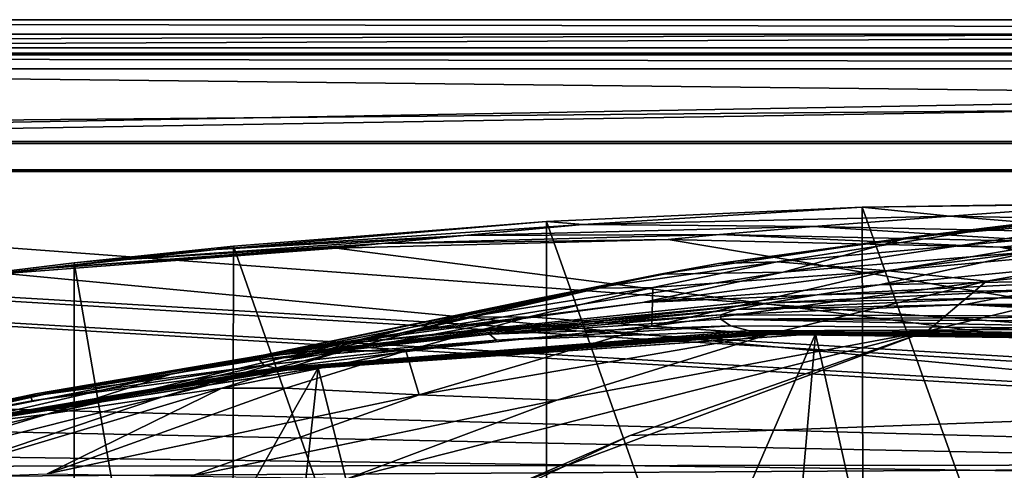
# Model space of a CAD drawing. Header units: metres. Extents: x -904 to 0, y -908 to 0.
# Tile 88 of 154: x -605 to -500, y -48 to 0. Entities that reach past the tile are written whole.
import ezdxf

# ---------------------------------------------------------------- set-up
doc = ezdxf.new("R2010")
doc.units = ezdxf.units.M

msp = doc.modelspace()

# ---------------------------------------------------------------- linework, layer by layer
at = {"layer": 'None'}
for points in [[(-885.9776, -3.567204, 2063.059814), (-239.308899, -51.564125, 2063.059814), (-25.973949, -3.563107, 2063.059814)], [(-885.9776, -3.567204, 2050.059814), (-25.973949, -3.563107, 2050.059814), (-885.977478, -3.567204, 176.059662)], [(-885.9776, -3.567204, 2063.059814), (-25.973949, -3.563107, 2063.059814), (-885.9776, -3.567204, 2050.059814)], [(-25.973949, -3.563107, 2063.059814), (-25.973949, -3.563107, 2050.059814), (-885.9776, -3.567204, 2050.059814)], [(-843.492188, -35.081711, 2063.059814), (-239.308899, -51.564125, 2063.059814), (-885.9776, -3.567204, 2063.059814)], [(-25.973949, -3.563107, 163.059692), (-239.308899, -51.564125, 163.059692), (-885.977478, -3.567204, 163.059692)], [(-885.977478, -3.567204, 163.059692), (-885.977478, -3.567204, 176.059662), (-25.973949, -3.563107, 163.059692)], [(-885.977478, -3.567204, 176.059662), (-25.973949, -3.563107, 176.059692), (-25.973949, -3.563107, 163.059692)], [(-885.977478, -3.567204, 176.059662), (-25.973949, -3.563107, 2050.059814), (-25.973949, -3.563107, 176.059692)], [(-239.308899, -51.564125, 163.059692), (-843.492188, -35.081711, 163.059692), (-885.977478, -3.567204, 163.059692)], [(-548.818054, -21.535398, 1932.152832), (-515.104492, -19.985085, 1935.464722), (-514.864746, -116.985649, 1991.491089)], [(-515.104492, -19.985085, 1935.464722), (-548.818054, -21.535398, 1932.152832), (-544.949646, -21.866482, 1855.07666)], [(-544.949646, -21.866482, 1855.07666), (-505.720337, -20.94257, 1855.409668), (-515.104492, -19.985085, 1935.464722)], [(-505.720337, -20.94257, 1855.409668), (-486.714447, -19.566124, 1936.522217), (-515.104492, -19.985085, 1935.464722)], [(-515.104492, -19.985085, 1935.464722), (-486.714447, -19.566124, 1936.522217), (-480.750702, -19.574989, 1937.160278)], [(-515.104492, -19.985085, 1935.464722), (-480.750702, -19.574989, 1937.160278), (-480.750854, -115.743767, 1992.692505)], [(-514.864746, -116.985649, 1991.491089), (-515.104492, -19.985085, 1935.464722), (-480.750854, -115.743767, 1992.692505)], [(-497.671204, -21.701733, 929.99292), (-470.90271, -19.134712, 930.107361), (-509.917358, -23.190853, 1019.514038)], [(-470.90271, -19.134712, 930.107361), (-482.841705, -20.832026, 1019.701477), (-509.917358, -23.190853, 1019.514038)], [(-505.720337, -20.94257, 1855.409668), (-466.502991, -21.734568, 1855.745483), (-486.714447, -19.566124, 1936.522217)], [(-520.283081, -22.07143, 1773.272827), (-505.720337, -20.94257, 1855.409668), (-544.949646, -21.866482, 1855.07666)], [(-509.917358, -23.190853, 1019.514038), (-482.841705, -20.832026, 1019.701477), (-523.523865, -26.917755, 1108.805786)], [(-482.841705, -20.832026, 1019.701477), (-497.042816, -24.759808, 1108.950562), (-523.523865, -26.917755, 1108.805786)], [(-520.283081, -22.07143, 1773.272827), (-482.939728, -22.833483, 1773.692871), (-505.720337, -20.94257, 1855.409668)], [(-482.939728, -22.833483, 1773.692871), (-466.502991, -21.734568, 1855.745483), (-505.720337, -20.94257, 1855.409668)], [(-548.818054, -21.535398, 1932.152832), (-584.118042, -24.505095, 1854.746704), (-544.949646, -21.866482, 1855.07666)], [(-548.818054, -21.535398, 1932.152832), (-582.273132, -24.174274, 1927.112427), (-584.118042, -24.505095, 1854.746704)], [(-544.949646, -21.866482, 1855.07666), (-584.118042, -24.505095, 1854.746704), (-557.632629, -23.017862, 1772.853271)], [(-582.273132, -24.174274, 1927.112427), (-548.818054, -21.535398, 1932.152832), (-548.815857, -119.390549, 1988.623535)], [(-557.632629, -23.017862, 1772.853271), (-520.283081, -22.07143, 1773.272827), (-544.949646, -21.866482, 1855.07666)], [(-530.343018, -22.922678, 1690.366333), (-520.283081, -22.07143, 1773.272827), (-557.632629, -23.017862, 1772.853271)], [(-548.815857, -119.390549, 1988.623535), (-548.818054, -21.535398, 1932.152832), (-514.864746, -116.985649, 1991.491089)], [(-497.671204, -21.701733, 929.99292), (-509.917358, -23.190853, 1019.514038), (-530.443176, -26.027119, 974.632507)], [(-524.171265, -25.849716, 929.910645), (-497.671204, -21.701733, 929.99292), (-530.443176, -26.027119, 974.632507)], [(-530.343018, -22.922678, 1690.366333), (-494.241638, -23.694754, 1690.690796), (-520.283081, -22.07143, 1773.272827)], [(-487.09201, -22.528358, 840.391907), (-497.671204, -21.701733, 929.99292), (-524.171265, -25.849716, 929.910645)], [(-494.241638, -23.694754, 1690.690796), (-482.939728, -22.833483, 1773.692871), (-520.283081, -22.07143, 1773.272827)], [(-584.118042, -24.505095, 1854.746704), (-594.90155, -25.669283, 1772.435425), (-557.632629, -23.017862, 1772.853271)], [(-557.632629, -23.017862, 1772.853271), (-594.90155, -25.669283, 1772.435425), (-566.446838, -23.874039, 1690.042236)], [(-535.804565, -23.450962, 1607.821899), (-530.343018, -22.922678, 1690.366333), (-566.446838, -23.874039, 1690.042236)], [(-566.446838, -23.874039, 1690.042236), (-530.343018, -22.922678, 1690.366333), (-557.632629, -23.017862, 1772.853271)], [(-535.804565, -23.450962, 1607.821899), (-500.35083, -24.274384, 1607.800293), (-530.343018, -22.922678, 1690.366333)], [(-500.35083, -24.274384, 1607.800293), (-494.241638, -23.694754, 1690.690796), (-530.343018, -22.922678, 1690.366333)], [(-512.320984, -26.806635, 840.421082), (-487.09201, -22.528358, 840.391907), (-524.171265, -25.849716, 929.910645)], [(-478.639862, -23.721258, 750.841187), (-487.09201, -22.528358, 840.391907), (-512.320984, -26.806635, 840.421082)], [(-594.90155, -25.669283, 1772.435425), (-602.452026, -26.543255, 1689.719604), (-566.446838, -23.874039, 1690.042236)], [(-566.446838, -23.874039, 1690.042236), (-602.452026, -26.543255, 1689.719604), (-571.255554, -24.387638, 1607.797363)], [(-599.286011, -25.944958, 1924.876465), (-582.273132, -24.174274, 1927.112427), (-582.486755, -122.939278, 1984.111816)], [(-582.273132, -24.174274, 1927.112427), (-599.286011, -25.944958, 1924.876465), (-584.118042, -24.505095, 1854.746704)], [(-582.486755, -122.939278, 1984.111816), (-582.273132, -24.174274, 1927.112427), (-548.815857, -119.390549, 1988.623535)], [(-535.804565, -23.450962, 1607.821899), (-571.255554, -24.387638, 1607.797363), (-392.993713, -47.427006, 1607.19397)], [(-571.255554, -24.387638, 1607.797363), (-535.804565, -23.450962, 1607.821899), (-566.446838, -23.874039, 1690.042236)], [(-536.713562, -27.166037, 1019.363708), (-509.917358, -23.190853, 1019.514038), (-523.523865, -26.917755, 1108.805786)], [(-509.917358, -23.190853, 1019.514038), (-536.713562, -27.166037, 1019.363708), (-530.443176, -26.027119, 974.632507)], [(-500.35083, -24.274384, 1607.800293), (-535.804565, -23.450962, 1607.821899), (-392.993713, -47.427006, 1607.19397)], [(-497.042816, -24.759808, 1108.950562), (-470.473328, -24.128107, 1109.128418), (-513.269836, -28.270109, 1197.619751)], [(-470.473328, -24.128107, 1109.128418), (-487.909515, -27.710281, 1197.588013), (-513.269836, -28.270109, 1197.619751)], [(-501.807648, -27.907879, 750.923523), (-478.639862, -23.721258, 750.841187), (-512.320984, -26.806635, 840.421082)], [(-501.807648, -27.907879, 750.923523), (-475.432343, -25.327425, 662.110596), (-478.639862, -23.721258, 750.841187)], [(-494.241638, -23.694754, 1690.690796), (-500.35083, -24.274384, 1607.800293), (-462.319427, -26.5536, 1649.175903)], [(-584.118042, -24.505095, 1854.746704), (-599.286011, -25.944958, 1924.876465), (-623.15564, -28.856991, 1854.420654)], [(-594.90155, -25.669283, 1772.435425), (-584.118042, -24.505095, 1854.746704), (-623.15564, -28.856991, 1854.420654)], [(-392.993713, -47.427006, 1607.19397), (-571.255554, -24.387638, 1607.797363), (-606.616577, -27.078775, 1607.726807)], [(-602.452026, -26.543255, 1689.719604), (-606.616577, -27.078775, 1607.726807), (-571.255554, -24.387638, 1607.797363)], [(-523.523865, -26.917755, 1108.805786), (-497.042816, -24.759808, 1108.950562), (-538.566772, -30.155039, 1197.694214)], [(-497.042816, -24.759808, 1108.950562), (-513.269836, -28.270109, 1197.619751), (-538.566772, -30.155039, 1197.694214)], [(-392.993713, -47.427006, 1607.19397), (-464.981628, -26.855797, 1607.732666), (-500.35083, -24.274384, 1607.800293)], [(-500.35083, -24.274384, 1607.800293), (-464.981628, -26.855797, 1607.732666), (-462.319427, -26.5536, 1649.175903)], [(-602.452026, -26.543255, 1689.719604), (-594.90155, -25.669283, 1772.435425), (-632.003662, -30.020136, 1772.02002)], [(-632.003662, -30.020136, 1772.02002), (-594.90155, -25.669283, 1772.435425), (-623.15564, -28.856991, 1854.420654)], [(-599.286011, -25.944958, 1924.876465), (-615.892761, -27.956272, 1924.047485), (-623.15564, -28.856991, 1854.420654)], [(-615.892761, -27.956272, 1924.047485), (-599.286011, -25.944958, 1924.876465), (-599.292603, -123.532387, 1981.228638)], [(-599.292603, -123.532387, 1981.228638), (-599.286011, -25.944958, 1924.876465), (-582.486755, -122.939278, 1984.111816)], [(-536.713562, -27.166037, 1019.363708), (-550.142944, -29.807579, 1019.302856), (-530.443176, -26.027119, 974.632507)], [(-550.142944, -29.807579, 1019.302856), (-543.884827, -28.653582, 974.57959), (-530.443176, -26.027119, 974.632507)], [(-530.443176, -26.027119, 974.632507), (-543.884827, -28.653582, 974.57959), (-524.171265, -25.849716, 929.910645)], [(-543.884827, -28.653582, 974.57959), (-537.456604, -28.5592, 929.881897), (-524.171265, -25.849716, 929.910645)], [(-524.171265, -25.849716, 929.910645), (-537.456604, -28.5592, 929.881897), (-512.320984, -26.806635, 840.421082)], [(-475.432343, -25.327425, 662.110596), (-508.158966, -33.247128, 661.903259), (-341.906769, -27.131058, 662.063416)], [(-508.158966, -33.247128, 661.903259), (-475.432343, -25.327425, 662.110596), (-501.807648, -27.907879, 750.923523)], [(-392.993713, -47.427006, 1607.19397), (-606.616577, -27.078775, 1607.726807), (-676.729492, -47.703167, 1607.186768)], [(-606.616577, -27.078775, 1607.726807), (-602.452026, -26.543255, 1689.719604), (-638.25647, -30.920935, 1689.399048)], [(-638.25647, -30.920935, 1689.399048), (-602.452026, -26.543255, 1689.719604), (-632.003662, -30.020136, 1772.02002)], [(-563.672546, -33.325024, 1197.809448), (-588.915649, -37.812519, 1197.966187), (-536.713562, -27.166037, 1019.363708)], [(-588.915649, -37.812519, 1197.966187), (-550.142944, -29.807579, 1019.302856), (-536.713562, -27.166037, 1019.363708)], [(-563.672546, -33.325024, 1197.809448), (-536.713562, -27.166037, 1019.363708), (-523.523865, -26.917755, 1108.805786)], [(-523.523865, -26.917755, 1108.805786), (-538.566772, -30.155039, 1197.694214), (-563.672546, -33.325024, 1197.809448)], [(-537.456604, -28.5592, 929.881897), (-537.578796, -32.68232, 840.475464), (-512.320984, -26.806635, 840.421082)], [(-512.320984, -26.806635, 840.421082), (-537.578796, -32.68232, 840.475464), (-501.807648, -27.907879, 750.923523)], [(-341.906769, -27.131058, 662.063416), (-508.158966, -33.247128, 661.903259), (-309.403992, -35.91481, 661.833374)], [(-615.893738, -121.315697, 1977.961182), (-615.892761, -27.956272, 1924.047485), (-599.292603, -123.532387, 1981.228638)], [(-538.566772, -30.155039, 1197.694214), (-513.269836, -28.270109, 1197.619751), (-519.912964, -29.345852, 1242.423218)], [(-537.578796, -32.68232, 840.475464), (-524.97998, -33.561295, 751.021423), (-501.807648, -27.907879, 750.923523)], [(-524.97998, -33.561295, 751.021423), (-508.158966, -33.247128, 661.903259), (-501.807648, -27.907879, 750.923523)], [(-513.269836, -28.270109, 1197.619751), (-487.909515, -27.710281, 1197.588013), (-519.912964, -29.345852, 1242.423218)], [(-519.912964, -29.345852, 1242.423218), (-487.909515, -27.710281, 1197.588013), (-495.028809, -28.789301, 1242.354248)], [(-524.995911, -30.214462, 1287.456299), (-573.842163, -34.895367, 1287.650391), (-519.912964, -29.345852, 1242.423218)], [(-573.842163, -34.895367, 1287.650391), (-538.566772, -30.155039, 1197.694214), (-519.912964, -29.345852, 1242.423218)], [(-543.884827, -28.653582, 974.57959), (-550.142944, -29.807579, 1019.302856), (-563.519104, -32.889435, 1019.252625)], [(-543.884827, -28.653582, 974.57959), (-563.519104, -32.889435, 1019.252625), (-557.264526, -31.737986, 974.537903)], [(-537.456604, -28.5592, 929.881897), (-543.884827, -28.653582, 974.57959), (-557.264526, -31.737986, 974.537903)], [(-557.264526, -31.737986, 974.537903), (-550.685913, -31.70883, 929.862854), (-537.456604, -28.5592, 929.881897)], [(-550.685913, -31.70883, 929.862854), (-537.578796, -32.68232, 840.475464), (-537.456604, -28.5592, 929.881897)], [(-500.422241, -29.668852, 1287.389771), (-524.995911, -30.214462, 1287.456299), (-495.028809, -28.789301, 1242.354248)], [(-524.995911, -30.214462, 1287.456299), (-519.912964, -29.345852, 1242.423218), (-495.028809, -28.789301, 1242.354248)], [(-500.422241, -29.668852, 1287.389771), (-495.028809, -28.789301, 1242.354248), (-470.149078, -29.500271, 1242.317871)], [(-550.142944, -29.807579, 1019.302856), (-588.915649, -37.812519, 1197.966187), (-563.519104, -32.889435, 1019.252625)], [(-528.505188, -30.922245, 1332.65332), (-579.134705, -35.946434, 1377.94873), (-524.995911, -30.214462, 1287.456299)], [(-579.134705, -35.946434, 1377.94873), (-573.842163, -34.895367, 1287.650391), (-524.995911, -30.214462, 1287.456299)], [(-538.566772, -30.155039, 1197.694214), (-573.842163, -34.895367, 1287.650391), (-563.672546, -33.325024, 1197.809448)], [(-481.15274, -31.657251, 1377.948853), (-530.204224, -31.491867, 1377.948853), (-504.078247, -30.393604, 1332.614502)], [(-530.204224, -31.491867, 1377.948853), (-528.505188, -30.922245, 1332.65332), (-504.078247, -30.393604, 1332.614502)], [(-504.078247, -30.393604, 1332.614502), (-528.505188, -30.922245, 1332.65332), (-500.422241, -29.668852, 1287.389771)], [(-528.505188, -30.922245, 1332.65332), (-524.995911, -30.214462, 1287.456299), (-500.422241, -29.668852, 1287.389771)], [(-504.078247, -30.393604, 1332.614502), (-500.422241, -29.668852, 1287.389771), (-475.851532, -30.333803, 1287.344604)], [(-479.653412, -31.035919, 1332.586304), (-504.078247, -30.393604, 1332.614502), (-475.851532, -30.333803, 1287.344604)], [(-481.15274, -31.657251, 1377.948853), (-504.078247, -30.393604, 1332.614502), (-479.653412, -31.035919, 1332.586304)], [(-475.851532, -30.333803, 1287.344604), (-500.422241, -29.668852, 1287.389771), (-470.149078, -29.500271, 1242.317871)], [(-554.714905, -33.142338, 1377.948853), (-579.134705, -35.946434, 1377.94873), (-528.505188, -30.922245, 1332.65332)], [(-554.714905, -33.142338, 1377.948853), (-530.204224, -31.491867, 1377.948853), (-554.89447, -33.548859, 1405.681885)], [(-530.204224, -31.491867, 1377.948853), (-530.198975, -31.946304, 1405.804565), (-554.89447, -33.548859, 1405.681885)], [(-530.204224, -31.491867, 1377.948853), (-554.714905, -33.142338, 1377.948853), (-528.505188, -30.922245, 1332.65332)], [(-530.204224, -31.491867, 1377.948853), (-481.15274, -31.657251, 1377.948853), (-530.198975, -31.946304, 1405.804565)], [(-563.519104, -32.889435, 1019.252625), (-576.829651, -36.404755, 1019.212769), (-557.264526, -31.737986, 974.537903)], [(-576.829651, -36.404755, 1019.212769), (-570.552124, -35.313633, 974.509277), (-557.264526, -31.737986, 974.537903)], [(-557.264526, -31.737986, 974.537903), (-570.552124, -35.313633, 974.509277), (-550.685913, -31.70883, 929.862854)], [(-570.552124, -35.313633, 974.509277), (-563.836548, -35.314007, 929.854431), (-550.685913, -31.70883, 929.862854)], [(-550.685913, -31.70883, 929.862854), (-563.836548, -35.314007, 929.854431), (-537.578796, -32.68232, 840.475464)], [(-554.89447, -33.548859, 1405.681885), (-530.198975, -31.946304, 1405.804565), (-529.147705, -32.653004, 1432.523804)], [(-481.15274, -31.657251, 1377.948853), (-480.719177, -32.182163, 1406.091064), (-530.198975, -31.946304, 1405.804565)], [(-529.147705, -32.653004, 1432.523804), (-530.198975, -31.946304, 1405.804565), (-479.042267, -32.964584, 1432.522949)], [(-530.198975, -31.946304, 1405.804565), (-480.719177, -32.182163, 1406.091064), (-479.042267, -32.964584, 1432.522949)], [(-588.915649, -37.812519, 1197.966187), (-602.154053, -42.10067, 1108.552002), (-563.519104, -32.889435, 1019.252625)], [(-602.154053, -42.10067, 1108.552002), (-576.829651, -36.404755, 1019.212769), (-563.519104, -32.889435, 1019.252625)], [(-573.842163, -34.895367, 1287.650391), (-598.311462, -39.060818, 1287.77832), (-563.672546, -33.325024, 1197.809448)], [(-598.311462, -39.060818, 1287.77832), (-588.915649, -37.812519, 1197.966187), (-563.672546, -33.325024, 1197.809448)], [(-579.134705, -35.946434, 1377.94873), (-554.714905, -33.142338, 1377.948853), (-579.486084, -36.295803, 1405.56897)], [(-554.714905, -33.142338, 1377.948853), (-554.89447, -33.548859, 1405.681885), (-579.486084, -36.295803, 1405.56897)], [(-579.486084, -36.295803, 1405.56897), (-554.89447, -33.548859, 1405.681885), (-554.140808, -34.200191, 1432.524048)], [(-577.522949, -37.248508, 1456.9198), (-577.735107, -37.167805, 1451.759888), (-527.125488, -33.208244, 1452.031006)], [(-527.125488, -33.208244, 1452.031006), (-577.735107, -37.167805, 1451.759888), (-554.140808, -34.200191, 1432.524048)], [(-526.753235, -33.32935, 1457.083374), (-577.522949, -37.248508, 1456.9198), (-527.125488, -33.208244, 1452.031006)], [(-577.476685, -37.270653, 1458.265869), (-577.522949, -37.248508, 1456.9198), (-526.753235, -33.32935, 1457.083374)], [(-526.670776, -33.363071, 1458.427856), (-577.476685, -37.270653, 1458.265869), (-526.753235, -33.32935, 1457.083374)], [(-577.4021, -37.285858, 1459.412231), (-577.476685, -37.270653, 1458.265869), (-526.670776, -33.363071, 1458.427856)], [(-526.549255, -33.389904, 1459.608154), (-577.4021, -37.285858, 1459.412231), (-526.670776, -33.363071, 1458.427856)], [(-577.264526, -37.316925, 1461.793335), (-577.4021, -37.285858, 1459.412231), (-526.549255, -33.389904, 1459.608154)], [(-526.324951, -33.441669, 1462.000854), (-577.264526, -37.316925, 1461.793335), (-526.549255, -33.389904, 1459.608154)], [(-577.249451, -37.320835, 1462.102295), (-577.264526, -37.316925, 1461.793335), (-526.324951, -33.441669, 1462.000854)], [(-526.299927, -33.447884, 1462.304565), (-577.249451, -37.320835, 1462.102295), (-526.324951, -33.441669, 1462.000854)], [(-526.299927, -33.447884, 1462.304565), (-577.234131, -37.326462, 1462.440674), (-577.249451, -37.320835, 1462.102295)], [(-526.275024, -33.457211, 1462.664185), (-577.234131, -37.326462, 1462.440674), (-526.299927, -33.447884, 1462.304565)], [(-577.19165, -37.333027, 1463.054932), (-577.234131, -37.326462, 1462.440674), (-526.275024, -33.457211, 1462.664185)], [(-526.206848, -33.469028, 1463.285156), (-577.19165, -37.333027, 1463.054932), (-526.275024, -33.457211, 1462.664185)], [(-577.10376, -37.344379, 1464.269775), (-577.19165, -37.333027, 1463.054932), (-526.206848, -33.469028, 1463.285156)], [(-526.06604, -33.490185, 1464.503784), (-577.10376, -37.344379, 1464.269775), (-526.206848, -33.469028, 1463.285156)], [(-576.923401, -37.364262, 1466.702637), (-577.10376, -37.344379, 1464.269775), (-526.06604, -33.490185, 1464.503784)], [(-525.777588, -33.52919, 1466.946167), (-576.923401, -37.364262, 1466.702637), (-526.06604, -33.490185, 1464.503784)], [(-576.544373, -37.392056, 1471.565186), (-576.923401, -37.364262, 1466.702637), (-525.777588, -33.52919, 1466.946167)], [(-525.174194, -33.592773, 1471.825073), (-520.086426, -33.508076, 1504.979004), (-576.544373, -37.392056, 1471.565186)], [(-520.086426, -33.508076, 1504.979004), (-573.219971, -37.15469, 1505.244385), (-576.544373, -37.392056, 1471.565186)], [(-525.174194, -33.592773, 1471.825073), (-576.544373, -37.392056, 1471.565186), (-525.777588, -33.52919, 1466.946167)], [(-573.219971, -37.15469, 1505.244385), (-520.086426, -33.508076, 1504.979004), (-554.391846, -112.519341, 1549.673828)], [(-547.720459, -40.579918, 751.13208), (-570.024841, -48.937519, 751.254395), (-508.158966, -33.247128, 661.903259)], [(-508.158966, -33.247128, 661.903259), (-570.024841, -48.937519, 751.254395), (-551.510864, -49.371777, 661.569519)], [(-563.836548, -35.314007, 929.854431), (-562.404053, -40.010597, 840.551208), (-537.578796, -32.68232, 840.475464)], [(-537.578796, -32.68232, 840.475464), (-562.404053, -40.010597, 840.551208), (-524.97998, -33.561295, 751.021423)], [(-562.404053, -40.010597, 840.551208), (-547.720459, -40.579918, 751.13208), (-524.97998, -33.561295, 751.021423)], [(-554.140808, -34.200191, 1432.524048), (-554.89447, -33.548859, 1405.681885), (-529.147705, -32.653004, 1432.523804)], [(-520.086426, -33.508076, 1504.979004), (-527.460144, -118.521431, 1553.945923), (-554.391846, -112.519341, 1549.673828)], [(-527.125488, -33.208244, 1452.031006), (-554.140808, -34.200191, 1432.524048), (-529.147705, -32.653004, 1432.523804)], [(-539.86322, -44.36692, 661.612061), (-508.158966, -33.247128, 661.903259), (-551.510864, -49.371777, 661.569519)], [(-524.97998, -33.561295, 751.021423), (-547.720459, -40.579918, 751.13208), (-508.158966, -33.247128, 661.903259)], [(-508.158966, -33.247128, 661.903259), (-539.86322, -44.36692, 661.612061), (-309.403992, -35.91481, 661.833374)], [(-479.042267, -32.964584, 1432.522949), (-527.125488, -33.208244, 1452.031006), (-529.147705, -32.653004, 1432.523804)], [(-527.460144, -118.521431, 1553.945923), (-520.086426, -33.508076, 1504.979004), (-500.041199, -122.65184, 1556.645508)], [(-476.369476, -33.731869, 1452.297974), (-527.125488, -33.208244, 1452.031006), (-479.042267, -32.964584, 1432.522949)], [(-526.753235, -33.32935, 1457.083374), (-527.125488, -33.208244, 1452.031006), (-476.369476, -33.731869, 1452.297974)], [(-526.670776, -33.363071, 1458.427856), (-526.753235, -33.32935, 1457.083374), (-475.840118, -33.880203, 1457.244751)], [(-475.840118, -33.880203, 1457.244751), (-526.753235, -33.32935, 1457.083374), (-476.369476, -33.731869, 1452.297974)], [(-526.549255, -33.389904, 1459.608154), (-526.670776, -33.363071, 1458.427856), (-475.722198, -33.920742, 1458.567017)], [(-475.722198, -33.920742, 1458.567017), (-526.670776, -33.363071, 1458.427856), (-475.840118, -33.880203, 1457.244751)], [(-526.324951, -33.441669, 1462.000854), (-526.549255, -33.389904, 1459.608154), (-475.554688, -33.957771, 1459.78479)], [(-475.554688, -33.957771, 1459.78479), (-526.549255, -33.389904, 1459.608154), (-475.722198, -33.920742, 1458.567017)], [(-526.299927, -33.447884, 1462.304565), (-526.324951, -33.441669, 1462.000854), (-475.245209, -34.026432, 1462.201782)], [(-475.245209, -34.026432, 1462.201782), (-526.324951, -33.441669, 1462.000854), (-475.554688, -33.957771, 1459.78479)], [(-475.210358, -34.034344, 1462.502441), (-526.275024, -33.457211, 1462.664185), (-526.299927, -33.447884, 1462.304565)], [(-475.210358, -34.034344, 1462.502441), (-526.299927, -33.447884, 1462.304565), (-475.245209, -34.026432, 1462.201782)], [(-475.176117, -34.04591, 1462.868896), (-526.275024, -33.457211, 1462.664185), (-475.210358, -34.034344, 1462.502441)], [(-526.206848, -33.469028, 1463.285156), (-526.275024, -33.457211, 1462.664185), (-475.176117, -34.04591, 1462.868896)], [(-526.06604, -33.490185, 1464.503784), (-526.206848, -33.469028, 1463.285156), (-475.082642, -34.062019, 1463.493652)], [(-475.082642, -34.062019, 1463.493652), (-526.206848, -33.469028, 1463.285156), (-475.176117, -34.04591, 1462.868896)], [(-525.777588, -33.52919, 1466.946167), (-526.06604, -33.490185, 1464.503784), (-474.889557, -34.091553, 1464.716797)], [(-474.889557, -34.091553, 1464.716797), (-526.06604, -33.490185, 1464.503784), (-475.082642, -34.062019, 1463.493652)], [(-525.174194, -33.592773, 1471.825073), (-525.777588, -33.52919, 1466.946167), (-474.494476, -34.147038, 1467.168213)], [(-474.494476, -34.147038, 1467.168213), (-525.777588, -33.52919, 1466.946167), (-474.889557, -34.091553, 1464.716797)], [(-520.086426, -33.508076, 1504.979004), (-525.174194, -33.592773, 1471.825073), (-473.669128, -34.242378, 1472.062378)], [(-473.669128, -34.242378, 1472.062378), (-525.174194, -33.592773, 1471.825073), (-474.494476, -34.147038, 1467.168213)], [(-466.718567, -34.319443, 1505.390259), (-520.086426, -33.508076, 1504.979004), (-473.669128, -34.242378, 1472.062378)], [(-520.086426, -33.508076, 1504.979004), (-466.718567, -34.319443, 1505.390259), (-500.041199, -122.65184, 1556.645508)], [(-579.018066, -36.871429, 1432.524048), (-579.486084, -36.295803, 1405.56897), (-554.140808, -34.200191, 1432.524048)], [(-577.735107, -37.167805, 1451.759888), (-579.018066, -36.871429, 1432.524048), (-554.140808, -34.200191, 1432.524048)], [(-500.041199, -122.65184, 1556.645508), (-466.718567, -34.319443, 1505.390259), (-472.305176, -124.818771, 1557.712036)], [(-843.492188, -35.081711, 2063.059814), (-840.820007, -39.149845, 2063.059814), (-239.308899, -51.564125, 2063.059814)], [(-239.308899, -51.564125, 163.059692), (-840.820007, -39.149845, 163.059692), (-843.492188, -35.081711, 163.059692)], [(-579.134705, -35.946434, 1377.94873), (-603.403137, -39.899693, 1377.94873), (-573.842163, -34.895367, 1287.650391)], [(-603.403137, -39.899693, 1377.94873), (-598.311462, -39.060818, 1287.77832), (-573.842163, -34.895367, 1287.650391)], [(-589.836548, -40.252426, 1019.182434), (-570.552124, -35.313633, 974.509277), (-576.829651, -36.404755, 1019.212769)], [(-570.552124, -35.313633, 974.509277), (-589.836548, -40.252426, 1019.182434), (-583.491577, -39.320831, 974.495117)], [(-563.836548, -35.314007, 929.854431), (-570.552124, -35.313633, 974.509277), (-583.491577, -39.320831, 974.495117)], [(-576.662048, -39.297146, 929.856445), (-563.836548, -35.314007, 929.854431), (-583.491577, -39.320831, 974.495117)], [(-576.662048, -39.297146, 929.856445), (-562.404053, -40.010597, 840.551208), (-563.836548, -35.314007, 929.854431)], [(-603.403137, -39.899693, 1377.94873), (-579.134705, -35.946434, 1377.94873), (-603.91803, -40.183025, 1405.464722)], [(-579.134705, -35.946434, 1377.94873), (-579.486084, -36.295803, 1405.56897), (-603.91803, -40.183025, 1405.464722)], [(-603.91803, -40.183025, 1405.464722), (-579.486084, -36.295803, 1405.56897), (-579.018066, -36.871429, 1432.524048)], [(-602.154053, -42.10067, 1108.552002), (-589.836548, -40.252426, 1019.182434), (-576.829651, -36.404755, 1019.212769)], [(-570.15863, -58.565701, 661.240173), (-309.111755, -207.702347, 657.334961), (-309.403992, -35.91481, 661.833374)], [(-309.403992, -35.91481, 661.833374), (-539.86322, -44.36692, 661.612061), (-570.15863, -58.565701, 661.240173)], [(-627.792358, -45.604015, 1451.485229), (-603.752991, -40.653904, 1432.523926), (-577.735107, -37.167805, 1451.759888)], [(-627.745117, -45.63113, 1456.75354), (-627.792358, -45.604015, 1451.485229), (-577.735107, -37.167805, 1451.759888)], [(-577.522949, -37.248508, 1456.9198), (-627.745117, -45.63113, 1456.75354), (-577.735107, -37.167805, 1451.759888)], [(-627.736206, -45.638165, 1458.080566), (-627.745117, -45.63113, 1456.75354), (-577.522949, -37.248508, 1456.9198)], [(-577.476685, -37.270653, 1458.265869), (-627.736206, -45.638165, 1458.080566), (-577.522949, -37.248508, 1456.9198)], [(-627.709595, -45.641487, 1459.196167), (-627.736206, -45.638165, 1458.080566), (-577.476685, -37.270653, 1458.265869)], [(-577.4021, -37.285858, 1459.412231), (-627.709595, -45.641487, 1459.196167), (-577.476685, -37.270653, 1458.265869)], [(-627.660828, -45.649372, 1461.578613), (-627.709595, -45.641487, 1459.196167), (-577.4021, -37.285858, 1459.412231)], [(-577.264526, -37.316925, 1461.793335), (-627.660828, -45.649372, 1461.578613), (-577.4021, -37.285858, 1459.412231)], [(-627.655945, -45.650429, 1461.894897), (-627.660828, -45.649372, 1461.578613), (-577.264526, -37.316925, 1461.793335)], [(-577.249451, -37.320835, 1462.102295), (-627.655945, -45.650429, 1461.894897), (-577.264526, -37.316925, 1461.793335)], [(-577.249451, -37.320835, 1462.102295), (-627.650391, -45.651886, 1462.197632), (-627.655945, -45.650429, 1461.894897)], [(-577.234131, -37.326462, 1462.440674), (-627.650391, -45.651886, 1462.197632), (-577.249451, -37.320835, 1462.102295)], [(-627.634033, -45.652859, 1462.802368), (-627.650391, -45.651886, 1462.197632), (-577.234131, -37.326462, 1462.440674)], [(-577.19165, -37.333027, 1463.054932), (-627.634033, -45.652859, 1462.802368), (-577.234131, -37.326462, 1462.440674)], [(-627.600037, -45.653923, 1464.014038), (-627.634033, -45.652859, 1462.802368), (-577.19165, -37.333027, 1463.054932)], [(-577.10376, -37.344379, 1464.269775), (-627.600037, -45.653923, 1464.014038), (-577.19165, -37.333027, 1463.054932)], [(-627.529297, -45.654137, 1466.436768), (-627.600037, -45.653923, 1464.014038), (-577.10376, -37.344379, 1464.269775)], [(-576.923401, -37.364262, 1466.702637), (-627.529297, -45.654137, 1466.436768), (-577.10376, -37.344379, 1464.269775)], [(-627.377319, -45.646862, 1471.282227), (-627.529297, -45.654137, 1466.436768), (-576.923401, -37.364262, 1466.702637)], [(-576.544373, -37.392056, 1471.565186), (-573.219971, -37.15469, 1505.244385), (-627.377319, -45.646862, 1471.282227)], [(-573.219971, -37.15469, 1505.244385), (-625.841797, -45.324051, 1506.13208), (-627.377319, -45.646862, 1471.282227)], [(-576.544373, -37.392056, 1471.565186), (-627.377319, -45.646862, 1471.282227), (-576.923401, -37.364262, 1466.702637)], [(-625.841797, -45.324051, 1506.13208), (-573.219971, -37.15469, 1505.244385), (-606.250549, -95.326286, 1536.737061)], [(-622.486511, -44.400375, 1287.924927), (-613.851318, -43.531067, 1198.161255), (-588.915649, -37.812519, 1197.966187)], [(-598.311462, -39.060818, 1287.77832), (-622.486511, -44.400375, 1287.924927), (-588.915649, -37.812519, 1197.966187)], [(-613.851318, -43.531067, 1198.161255), (-602.154053, -42.10067, 1108.552002), (-588.915649, -37.812519, 1197.966187)], [(-606.250549, -95.326286, 1536.737061), (-573.219971, -37.15469, 1505.244385), (-580.693237, -104.750137, 1543.907715)], [(-603.752991, -40.653904, 1432.523926), (-603.91803, -40.183025, 1405.464722), (-579.018066, -36.871429, 1432.524048)], [(-603.752991, -40.653904, 1432.523926), (-579.018066, -36.871429, 1432.524048), (-577.735107, -37.167805, 1451.759888)], [(-573.219971, -37.15469, 1505.244385), (-554.391846, -112.519341, 1549.673828), (-580.693237, -104.750137, 1543.907715)], [(-840.820007, -39.149845, 2063.059814), (-839.977417, -43.566975, 2063.059814), (-239.308899, -51.564125, 2063.059814)], [(-839.977417, -43.566975, 163.059692), (-840.820007, -39.149845, 163.059692), (-239.308899, -51.564125, 163.059692)], [(-627.467163, -44.994267, 1377.949219), (-603.403137, -39.899693, 1377.94873), (-628.142456, -45.204441, 1405.370483)], [(-603.403137, -39.899693, 1377.94873), (-603.91803, -40.183025, 1405.464722), (-628.142456, -45.204441, 1405.370483)], [(-603.403137, -39.899693, 1377.94873), (-627.467163, -44.994267, 1377.949219), (-598.311462, -39.060818, 1287.77832)], [(-627.467163, -44.994267, 1377.949219), (-622.486511, -44.400375, 1287.924927), (-598.311462, -39.060818, 1287.77832)], [(-589.836548, -40.252426, 1019.182434), (-615.778381, -48.961288, 1019.137878), (-583.491577, -39.320831, 974.495117)], [(-615.778381, -48.961288, 1019.137878), (-602.15332, -48.443192, 929.881775), (-583.491577, -39.320831, 974.495117)], [(-583.491577, -39.320831, 974.495117), (-602.15332, -48.443192, 929.881775), (-576.662048, -39.297146, 929.856445)], [(-602.15332, -48.443192, 929.881775), (-562.404053, -40.010597, 840.551208), (-576.662048, -39.297146, 929.856445)], [(-628.284912, -45.534008, 1432.523926), (-628.142456, -45.204441, 1405.370483), (-603.752991, -40.653904, 1432.523926)], [(-628.284912, -45.534008, 1432.523926), (-603.752991, -40.653904, 1432.523926), (-627.792358, -45.604015, 1451.485229)], [(-628.142456, -45.204441, 1405.370483), (-603.91803, -40.183025, 1405.464722), (-603.752991, -40.653904, 1432.523926)], [(-627.876099, -49.764217, 1108.516846), (-589.836548, -40.252426, 1019.182434), (-602.154053, -42.10067, 1108.552002)], [(-615.778381, -48.961288, 1019.137878), (-589.836548, -40.252426, 1019.182434), (-627.876099, -49.764217, 1108.516846)], [(-586.820984, -48.689861, 840.643005), (-562.404053, -40.010597, 840.551208), (-602.15332, -48.443192, 929.881775)], [(-547.720459, -40.579918, 751.13208), (-562.404053, -40.010597, 840.551208), (-586.820984, -48.689861, 840.643005)], [(-570.024841, -48.937519, 751.254395), (-547.720459, -40.579918, 751.13208), (-586.820984, -48.689861, 840.643005)], [(-638.499268, -50.4622, 1198.393555), (-602.154053, -42.10067, 1108.552002), (-613.851318, -43.531067, 1198.161255)], [(-638.499268, -50.4622, 1198.393555), (-627.876099, -49.764217, 1108.516846), (-602.154053, -42.10067, 1108.552002)], [(-239.308899, -51.564125, 2063.059814), (-839.977417, -43.566975, 2063.059814), (-839.977356, -51.567074, 2063.059814)], [(-839.977356, -51.567074, 163.059692), (-839.977417, -43.566975, 163.059692), (-239.308899, -51.564125, 163.059692)], [(-570.15863, -58.565701, 661.240173), (-539.86322, -44.36692, 661.612061), (-551.510864, -49.371777, 661.569519)], [(-676.729492, -47.703167, 1607.186768), (-680.572144, -49.113285, 1607.149902), (-392.993713, -47.427006, 1607.19397)], [(-680.572144, -49.113285, 1607.149902), (-387.700989, -56.295364, 1606.961792), (-392.993713, -47.427006, 1607.19397)]]:
    msp.add_3dface(points, dxfattribs=at)
at = {"layer": 'None012346'}
for points in [[(0, 0), (-900.269531, -3.735142), (-904.0047, 0)], [(0, 0), (-904.0047, 0), (-1.527202, -1.527202, 175)], [(-904.0047, 0), (-902.477478, -1.527202, 175), (-1.527202, -1.527202, 175)], [(-3.735142, -3.735142), (-900.269531, -3.735142), (0, 0)], [(-902.477478, -1.527202, 175), (-882.848145, -16.196362, 175), (-1.527202, -1.527202, 175)], [(-882.848145, -16.196362, 175), (-21.156561, -16.196362, 175), (-1.527202, -1.527202, 175)], [(-898.768494, -5.236164, 172), (-900.269531, -3.735142), (-5.236164, -5.236164, 172)], [(-900.269531, -3.735142), (-3.735142, -3.735142), (-5.236164, -5.236164, 172)], [(-5.236164, -5.236164, 172), (-882.848145, -13.196362, 172), (-898.768494, -5.236164, 172)], [(-21.156561, -13.196362, 172), (-882.848145, -13.196362, 172), (-5.236164, -5.236164, 172)], [(-21.156561, -13.196362, 160.059708), (-245.037064, -51.013153, 160.059708), (-882.848145, -13.196362, 160.059708)], [(-245.037064, -51.013153, 160.059708), (-838.07196, -51.007679, 160.059708), (-882.848145, -13.196362, 160.059708)], [(-21.156561, -13.196362, 160.059708), (-882.848145, -13.196362, 160.059708), (-21.156561, -13.196362, 172)], [(-882.848145, -13.196362, 160.059708), (-882.848145, -13.196362, 172), (-21.156561, -13.196362, 172)], [(-882.848145, -16.196362, 163.059708), (-21.156561, -16.196362, 163.059708), (-882.848145, -16.196362, 175)], [(-21.156561, -16.196362, 163.059708), (-21.156561, -16.196362, 175), (-882.848145, -16.196362, 175)], [(-840.648193, -53.564903, 163.059708), (-243.739731, -53.519718, 163.059708), (-882.848145, -16.196362, 163.059708)], [(-882.848145, -16.196362, 163.059708), (-243.739731, -53.519718, 163.059708), (-21.156561, -16.196362, 163.059708)]]:
    msp.add_3dface(points, dxfattribs=at)
at = {"layer": 'None012347'}
for points in [[(-904.002319, -0.003942, 2051), (-0.00234, -0.003942, 2051), (-888.002319, -16.003942, 2051)], [(-0.00234, -0.003942, 2111.02002), (-904.002319, -0.003942, 2111.02002), (-901.002319, -3.003942, 2111.02002)], [(-0.00234, -0.003942, 2051), (-904.002319, -0.003942, 2051), (-0.00234, -0.003942, 2111.02002)], [(-904.002319, -0.003942, 2051), (-904.002319, -0.003942, 2111.02002), (-0.00234, -0.003942, 2111.02002)], [(-3.00234, -3.003942, 2111.02002), (-0.00234, -0.003942, 2111.02002), (-901.002319, -3.003942, 2111.02002)], [(-0.00234, -0.003942, 2051), (-16.00234, -16.003942, 2051), (-888.002319, -16.003942, 2051)], [(-891.002319, -13.003942, 2053.855957), (-13.00234, -13.003942, 2053.855957), (-901.002319, -3.003942, 2053.855957)], [(-901.002319, -3.003942, 2053.855957), (-13.00234, -13.003942, 2053.855957), (-3.00234, -3.003942, 2053.855957)], [(-901.002319, -3.003942, 2053.855957), (-3.00234, -3.003942, 2053.855957), (-901.002319, -3.003942, 2111.02002)], [(-3.00234, -3.003942, 2053.855957), (-3.00234, -3.003942, 2111.02002), (-901.002319, -3.003942, 2111.02002)], [(-852.304321, -51.701962, 2065.280029), (-244.002335, -51.701962, 2065.280029), (-891.002319, -13.003942, 2065.280029)], [(-891.002319, -13.003942, 2065.280029), (-244.002335, -51.701962, 2065.280029), (-13.00234, -13.003942, 2065.280029)], [(-891.002319, -13.003942, 2065.280029), (-13.00234, -13.003942, 2065.280029), (-891.002319, -13.003942, 2053.855957)], [(-13.00234, -13.003942, 2065.280029), (-13.00234, -13.003942, 2053.855957), (-891.002319, -13.003942, 2053.855957)], [(-16.00234, -16.003942, 2063.023926), (-888.002319, -16.003942, 2063.023926), (-16.00234, -16.003942, 2051)], [(-888.002319, -16.003942, 2063.023926), (-888.002319, -16.003942, 2051), (-16.00234, -16.003942, 2051)], [(-888.002319, -16.003942, 2063.023926), (-244.002335, -54.172817, 2063.023926), (-849.833435, -54.172817, 2063.023926)], [(-888.002319, -16.003942, 2063.023926), (-16.00234, -16.003942, 2063.023926), (-244.002335, -54.172817, 2063.023926)]]:
    msp.add_3dface(points, dxfattribs=at)

doc.saveas('drawing.dxf')
